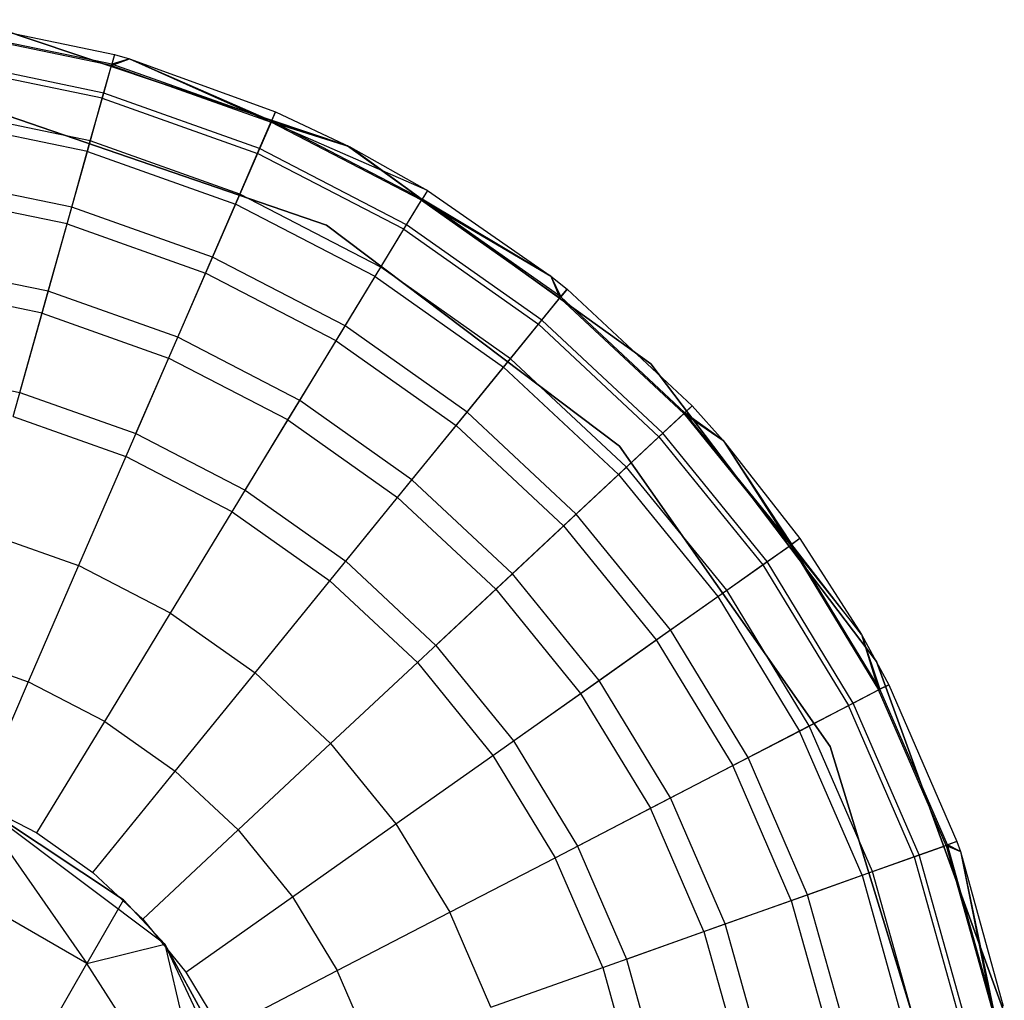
# Model space of a CAD drawing. Extents: x 0.4 to 40.3, y 0.4 to 40.3.
# Tile 243 of 243: x 30.202 to 30.588, y 37.342 to 37.727. Entities that reach past the tile are written whole.
import ezdxf

# ---------------------------------------------------------------- set-up
doc = ezdxf.new("R2010")
doc.units = 0
doc.header["$MEASUREMENT"] = 0
doc.layers.get('0').update_dxf_attribs({"color": 13, "linetype": 'CONTINUOUS'})

# ---------------------------------------------------------------- blocks, each defined once
blk = doc.blocks.new('ORTO-XII-B-11464-11465_ST0')
at = {"color": 0}
for p, q in [((30.17315, 37.72686, 10.31787), (30.23892, 37.71319, 10.31787)), ((30.17315, 37.72686, 11.89679), (30.23892, 37.71319, 11.89679)), ((30.17315, 37.72686, 10.31787), (30.23892, 37.71319, 10.31787)), ((30.17315, 37.72686, 11.89679), (30.23892, 37.71319, 11.89679)), ((30.23771, 37.70887, 11.94807), (30.17254, 37.72242, 11.94807)), ((30.23771, 37.70887, 11.94807), (30.17254, 37.72242, 11.94807)), ((30.23785, 37.7094, 10.23861), (30.17262, 37.72296, 10.23861)), ((30.23785, 37.7094, 10.23861), (30.17262, 37.72296, 10.23861)), ((30.33048, 37.67734, 10.00295), (30.19141, 37.724, 10.00295)), ((30.19141, 37.724, 3.31004), (30.33048, 37.67734, 3.31004)), ((30.33048, 37.67734, 10.00295), (30.19141, 37.724, 10.00295)), ((30.19141, 37.724, 3.31004), (30.33048, 37.67734, 3.31004)), ((30.23468, 37.69806, 10.16013), (30.17101, 37.71128, 10.16013)), ((30.23468, 37.69806, 10.16013), (30.17101, 37.71128, 10.16013)), ((30.23892, 37.71319, 11.89679), (30.23771, 37.70887, 11.94807)), ((30.23892, 37.71319, 11.89679), (30.23771, 37.70887, 11.94807)), ((30.23771, 37.70887, 11.94807), (30.24479, 37.71151, 11.89679)), ((30.23771, 37.70887, 11.94807), (30.24479, 37.71151, 11.89679)), ((30.23892, 37.71319, 10.31787), (30.23785, 37.7094, 10.23861)), ((30.23892, 37.71319, 10.31787), (30.23785, 37.7094, 10.23861)), ((30.24479, 37.71151, 10.31787), (30.23785, 37.7094, 10.23861)), ((30.24479, 37.71151, 10.31787), (30.23785, 37.7094, 10.23861)), ((30.23892, 37.71319, 10.31787), (30.24479, 37.71151, 10.31787)), ((30.23892, 37.71319, 11.89679), (30.23892, 37.71319, 10.31787)), ((30.23892, 37.71319, 11.89679), (30.23892, 37.71319, 10.31787)), ((30.23892, 37.71319, 11.89679), (30.24479, 37.71151, 11.89679)), ((30.23892, 37.71319, 10.31787), (30.24479, 37.71151, 10.31787)), ((30.23892, 37.71319, 11.89679), (30.24479, 37.71151, 11.89679)), ((30.24479, 37.71151, 10.31787), (30.30064, 37.68709, 10.23861)), ((30.24479, 37.71151, 10.31787), (30.30221, 37.6907, 10.31787)), ((30.24479, 37.71151, 10.31787), (30.30064, 37.68709, 10.23861)), ((30.24479, 37.71151, 11.89679), (30.24479, 37.71151, 10.31787)), ((30.24479, 37.71151, 11.89679), (30.24479, 37.71151, 10.31787)), ((30.24479, 37.71151, 11.89679), (30.30221, 37.6907, 11.89679)), ((30.24479, 37.71151, 10.31787), (30.30221, 37.6907, 10.31787)), ((30.24479, 37.71151, 11.89679), (30.30221, 37.6907, 11.89679)), ((30.24479, 37.71151, 11.89679), (30.30042, 37.68658, 11.94807)), ((30.24479, 37.71151, 11.89679), (30.30042, 37.68658, 11.94807)), ((30.23411, 37.69605, 11.99778), (30.17073, 37.70922, 11.99778)), ((30.23411, 37.69605, 11.99778), (30.17073, 37.70922, 11.99778)), ((30.23411, 37.69605, 11.99778), (30.23771, 37.70887, 11.94807)), ((30.23411, 37.69605, 11.99778), (30.23771, 37.70887, 11.94807)), ((30.23468, 37.69806, 10.16013), (30.23785, 37.7094, 10.23861)), ((30.23468, 37.69806, 10.16013), (30.23785, 37.7094, 10.23861)), ((30.23771, 37.70887, 11.94807), (30.30042, 37.68658, 11.94807)), ((30.23771, 37.70887, 11.94807), (30.30042, 37.68658, 11.94807)), ((30.30064, 37.68709, 10.23861), (30.23785, 37.7094, 10.23861)), ((30.30064, 37.68709, 10.23861), (30.23785, 37.7094, 10.23861)), ((30.22942, 37.67928, 10.08321), (30.23468, 37.69806, 10.16013)), ((30.22942, 37.67928, 10.08321), (30.23468, 37.69806, 10.16013)), ((30.29594, 37.67628, 10.16013), (30.23468, 37.69806, 10.16013)), ((30.29594, 37.67628, 10.16013), (30.23468, 37.69806, 10.16013)), ((30.22825, 37.6751, 12.04443), (30.23411, 37.69605, 11.99778)), ((30.22825, 37.6751, 12.04443), (30.23411, 37.69605, 11.99778)), ((30.23411, 37.69605, 11.99778), (30.29511, 37.67437, 11.99778)), ((30.23411, 37.69605, 11.99778), (30.29511, 37.67437, 11.99778)), ((30.22942, 37.67928, 10.08321), (30.16836, 37.69196, 10.08321)), ((30.22942, 37.67928, 10.08321), (30.16836, 37.69196, 10.08321)), ((30.18595, 37.69298, 10.00295), (30.32223, 37.64611, 10.00295)), ((30.32223, 37.64611, 3.31004), (30.18595, 37.69298, 3.31004)), ((30.32223, 37.64611, 3.31004), (30.18595, 37.69298, 3.31004)), ((30.18595, 37.69298, 10.00295), (30.32223, 37.64611, 10.00295)), ((30.30042, 37.68658, 11.94807), (30.30221, 37.6907, 11.89679)), ((30.30042, 37.68658, 11.94807), (30.30221, 37.6907, 11.89679)), ((30.30221, 37.6907, 10.31787), (30.30064, 37.68709, 10.23861)), ((30.30221, 37.6907, 10.31787), (30.30064, 37.68709, 10.23861)), ((30.30221, 37.6907, 10.31787), (30.33165, 37.67674, 10.31787)), ((30.30221, 37.6907, 11.89679), (30.30221, 37.6907, 10.31787)), ((30.30221, 37.6907, 11.89679), (30.30221, 37.6907, 10.31787)), ((30.30221, 37.6907, 11.89679), (30.33165, 37.67674, 11.89679)), ((30.30221, 37.6907, 10.31787), (30.33165, 37.67674, 10.31787)), ((30.30221, 37.6907, 11.89679), (30.33165, 37.67674, 11.89679)), ((30.22825, 37.6751, 12.04443), (30.16777, 37.68767, 12.04443)), ((30.22825, 37.6751, 12.04443), (30.16777, 37.68767, 12.04443)), ((30.30042, 37.68658, 11.94807), (30.29511, 37.67437, 11.99778)), ((30.30042, 37.68658, 11.94807), (30.29511, 37.67437, 11.99778)), ((30.29594, 37.67628, 10.16013), (30.30064, 37.68709, 10.23861)), ((30.29594, 37.67628, 10.16013), (30.30064, 37.68709, 10.23861)), ((30.35951, 37.65597, 11.94807), (30.30042, 37.68658, 11.94807)), ((30.36184, 37.6598, 11.89679), (30.30042, 37.68658, 11.94807)), ((30.35951, 37.65597, 11.94807), (30.30042, 37.68658, 11.94807)), ((30.36184, 37.6598, 11.89679), (30.30042, 37.68658, 11.94807)), ((30.33165, 37.67674, 11.89679), (30.30042, 37.68658, 11.94807)), ((30.33165, 37.67674, 11.89679), (30.30042, 37.68658, 11.94807)), ((30.33165, 37.67674, 10.31787), (30.30064, 37.68709, 10.23861)), ((30.33165, 37.67674, 10.31787), (30.30064, 37.68709, 10.23861)), ((30.3598, 37.65643, 10.23861), (30.30064, 37.68709, 10.23861)), ((30.3598, 37.65643, 10.23861), (30.30064, 37.68709, 10.23861)), ((30.22212, 37.65324, 10.0086), (30.22942, 37.67928, 10.08321)), ((30.22212, 37.65324, 10.0086), (30.22942, 37.67928, 10.08321)), ((30.28817, 37.65839, 10.08321), (30.22942, 37.67928, 10.08321)), ((30.28817, 37.65839, 10.08321), (30.22942, 37.67928, 10.08321)), ((30.22028, 37.64667, 12.08659), (30.22825, 37.6751, 12.04443)), ((30.22028, 37.64667, 12.08659), (30.22825, 37.6751, 12.04443)), ((30.22825, 37.6751, 12.04443), (30.28645, 37.65442, 12.04443)), ((30.22825, 37.6751, 12.04443), (30.28645, 37.65442, 12.04443)), ((30.28817, 37.65839, 10.08321), (30.29594, 37.67628, 10.16013)), ((30.28817, 37.65839, 10.08321), (30.29594, 37.67628, 10.16013)), ((30.35368, 37.64637, 10.16013), (30.29594, 37.67628, 10.16013)), ((30.35368, 37.64637, 10.16013), (30.29594, 37.67628, 10.16013)), ((30.44962, 37.59175, 10.00295), (30.33048, 37.67734, 10.00295)), ((30.33048, 37.67734, 3.31004), (30.44962, 37.59175, 3.31004)), ((30.33048, 37.67734, 10.00295), (30.33048, 37.67734, 3.31004)), ((30.44962, 37.59175, 10.00295), (30.33048, 37.67734, 10.00295)), ((30.33048, 37.67734, 3.31004), (30.44962, 37.59175, 3.31004)), ((30.33048, 37.67734, 10.00295), (30.33048, 37.67734, 3.31004)), ((30.33165, 37.67674, 10.31787), (30.3598, 37.65643, 10.23861)), ((30.33165, 37.67674, 10.31787), (30.36184, 37.6598, 10.31787)), ((30.33165, 37.67674, 10.31787), (30.3598, 37.65643, 10.23861)), ((30.33165, 37.67674, 11.89679), (30.33165, 37.67674, 10.31787)), ((30.33165, 37.67674, 11.89679), (30.33165, 37.67674, 10.31787)), ((30.33165, 37.67674, 11.89679), (30.36184, 37.6598, 11.89679)), ((30.33165, 37.67674, 10.31787), (30.36184, 37.6598, 10.31787)), ((30.33165, 37.67674, 11.89679), (30.36184, 37.6598, 11.89679)), ((30.29511, 37.67437, 11.99778), (30.28645, 37.65442, 12.04443)), ((30.29511, 37.67437, 11.99778), (30.28645, 37.65442, 12.04443)), ((30.35259, 37.64458, 11.99778), (30.29511, 37.67437, 11.99778)), ((30.35259, 37.64458, 11.99778), (30.29511, 37.67437, 11.99778)), ((30.22212, 37.65324, 10.0086), (30.16468, 37.66518, 10.0086)), ((30.22212, 37.65324, 10.0086), (30.16468, 37.66518, 10.0086)), ((30.36184, 37.6598, 11.89679), (30.35951, 37.65597, 11.94807)), ((30.36184, 37.6598, 11.89679), (30.35951, 37.65597, 11.94807)), ((30.36184, 37.6598, 10.31787), (30.3598, 37.65643, 10.23861)), ((30.36184, 37.6598, 10.31787), (30.3598, 37.65643, 10.23861)), ((30.36184, 37.6598, 10.31787), (30.41036, 37.62615, 10.31787)), ((30.36184, 37.6598, 11.89679), (30.36184, 37.6598, 10.31787)), ((30.36184, 37.6598, 11.89679), (30.36184, 37.6598, 10.31787)), ((30.36184, 37.6598, 11.89679), (30.41036, 37.62615, 11.89679)), ((30.36184, 37.6598, 10.31787), (30.41036, 37.62615, 10.31787)), ((30.36184, 37.6598, 11.89679), (30.41036, 37.62615, 11.89679)), ((30.22028, 37.64667, 12.08659), (30.16375, 37.65842, 12.08659)), ((30.22028, 37.64667, 12.08659), (30.16375, 37.65842, 12.08659)), ((30.2774, 37.63359, 10.0086), (30.28817, 37.65839, 10.08321)), ((30.2774, 37.63359, 10.0086), (30.28817, 37.65839, 10.08321)), ((30.34354, 37.6297, 10.08321), (30.28817, 37.65839, 10.08321)), ((30.34354, 37.6297, 10.08321), (30.28817, 37.65839, 10.08321)), ((30.35259, 37.64458, 11.99778), (30.35951, 37.65597, 11.94807)), ((30.35259, 37.64458, 11.99778), (30.35951, 37.65597, 11.94807)), ((30.35368, 37.64637, 10.16013), (30.3598, 37.65643, 10.23861)), ((30.35368, 37.64637, 10.16013), (30.3598, 37.65643, 10.23861)), ((30.35951, 37.65597, 11.94807), (30.41036, 37.62615, 11.89679)), ((30.35951, 37.65597, 11.94807), (30.41036, 37.62615, 11.89679)), ((30.35951, 37.65597, 11.94807), (30.41389, 37.61758, 11.94807)), ((30.35951, 37.65597, 11.94807), (30.41389, 37.61758, 11.94807)), ((30.41036, 37.62615, 10.31787), (30.3598, 37.65643, 10.23861)), ((30.41036, 37.62615, 10.31787), (30.3598, 37.65643, 10.23861)), ((30.41423, 37.61801, 10.23861), (30.3598, 37.65643, 10.23861)), ((30.41423, 37.61801, 10.23861), (30.3598, 37.65643, 10.23861)), ((30.21287, 37.62021, 9.93704), (30.22212, 37.65324, 10.0086)), ((30.21287, 37.62021, 9.93704), (30.22212, 37.65324, 10.0086)), ((30.2774, 37.63359, 10.0086), (30.22212, 37.65324, 10.0086)), ((30.2774, 37.63359, 10.0086), (30.22212, 37.65324, 10.0086)), ((30.28645, 37.65442, 12.04443), (30.27468, 37.62734, 12.08659)), ((30.28645, 37.65442, 12.04443), (30.27468, 37.62734, 12.08659)), ((30.34129, 37.626, 12.04443), (30.28645, 37.65442, 12.04443)), ((30.34129, 37.626, 12.04443), (30.28645, 37.65442, 12.04443)), ((30.21046, 37.61163, 12.12299), (30.22028, 37.64667, 12.08659)), ((30.21046, 37.61163, 12.12299), (30.22028, 37.64667, 12.08659)), ((30.22028, 37.64667, 12.08659), (30.27468, 37.62734, 12.08659)), ((30.22028, 37.64667, 12.08659), (30.27468, 37.62734, 12.08659)), ((30.32223, 37.64611, 10.00295), (30.43736, 37.55943, 10.00295)), ((30.43736, 37.55943, 3.31004), (30.32223, 37.64611, 3.31004)), ((30.32223, 37.64611, 3.31004), (30.32223, 37.64611, 10.00295)), ((30.32223, 37.64611, 3.31004), (30.32223, 37.64611, 10.00295)), ((30.43736, 37.55943, 3.31004), (30.32223, 37.64611, 3.31004)), ((30.32223, 37.64611, 10.00295), (30.43736, 37.55943, 10.00295)), ((30.34129, 37.626, 12.04443), (30.35259, 37.64458, 11.99778)), ((30.34129, 37.626, 12.04443), (30.35259, 37.64458, 11.99778)), ((30.34354, 37.6297, 10.08321), (30.35368, 37.64637, 10.16013)), ((30.34354, 37.6297, 10.08321), (30.35368, 37.64637, 10.16013)), ((30.35259, 37.64458, 11.99778), (30.40548, 37.60725, 11.99778)), ((30.35259, 37.64458, 11.99778), (30.40548, 37.60725, 11.99778)), ((30.4068, 37.60887, 10.16013), (30.35368, 37.64637, 10.16013)), ((30.4068, 37.60887, 10.16013), (30.35368, 37.64637, 10.16013)), ((30.26374, 37.60213, 9.93704), (30.2774, 37.63359, 10.0086)), ((30.26374, 37.60213, 9.93704), (30.2774, 37.63359, 10.0086)), ((30.32949, 37.6066, 10.0086), (30.2774, 37.63359, 10.0086)), ((30.32949, 37.6066, 10.0086), (30.2774, 37.63359, 10.0086)), ((30.21287, 37.62021, 9.93704), (30.16001, 37.63119, 9.93704)), ((30.21287, 37.62021, 9.93704), (30.16001, 37.63119, 9.93704)), ((30.32949, 37.6066, 10.0086), (30.34354, 37.6297, 10.08321)), ((30.32949, 37.6066, 10.0086), (30.34354, 37.6297, 10.08321)), ((30.39449, 37.59374, 10.08321), (30.34354, 37.6297, 10.08321)), ((30.39449, 37.59374, 10.08321), (30.34354, 37.6297, 10.08321)), ((30.27468, 37.62734, 12.08659), (30.26019, 37.59396, 12.12299)), ((30.27468, 37.62734, 12.08659), (30.26019, 37.59396, 12.12299)), ((30.32595, 37.60077, 12.08659), (30.27468, 37.62734, 12.08659)), ((30.32595, 37.60077, 12.08659), (30.27468, 37.62734, 12.08659)), ((30.32595, 37.60077, 12.08659), (30.34129, 37.626, 12.04443)), ((30.32595, 37.60077, 12.08659), (30.34129, 37.626, 12.04443)), ((30.34129, 37.626, 12.04443), (30.39175, 37.59038, 12.04443)), ((30.34129, 37.626, 12.04443), (30.39175, 37.59038, 12.04443)), ((30.41036, 37.62615, 10.31787), (30.41423, 37.61801, 10.23861)), ((30.41036, 37.62615, 10.31787), (30.41672, 37.62106, 10.31787)), ((30.41036, 37.62615, 10.31787), (30.41423, 37.61801, 10.23861)), ((30.41036, 37.62615, 11.89679), (30.41036, 37.62615, 10.31787)), ((30.41036, 37.62615, 11.89679), (30.41036, 37.62615, 10.31787)), ((30.41036, 37.62615, 11.89679), (30.41672, 37.62106, 11.89679)), ((30.41036, 37.62615, 10.31787), (30.41672, 37.62106, 10.31787)), ((30.41036, 37.62615, 11.89679), (30.41672, 37.62106, 11.89679)), ((30.41036, 37.62615, 11.89679), (30.41389, 37.61758, 11.94807)), ((30.41036, 37.62615, 11.89679), (30.41389, 37.61758, 11.94807)), ((30.21046, 37.61163, 12.12299), (30.15879, 37.62237, 12.12299)), ((30.21046, 37.61163, 12.12299), (30.15879, 37.62237, 12.12299)), ((30.41389, 37.61758, 11.94807), (30.41672, 37.62106, 11.89679)), ((30.41389, 37.61758, 11.94807), (30.41672, 37.62106, 11.89679)), ((30.41672, 37.62106, 10.31787), (30.41423, 37.61801, 10.23861)), ((30.41672, 37.62106, 10.31787), (30.41423, 37.61801, 10.23861)), ((30.41672, 37.62106, 10.31787), (30.46581, 37.57522, 10.31787)), ((30.41672, 37.62106, 11.89679), (30.41672, 37.62106, 10.31787)), ((30.41672, 37.62106, 11.89679), (30.41672, 37.62106, 10.31787)), ((30.41672, 37.62106, 11.89679), (30.46581, 37.57522, 11.89679)), ((30.41672, 37.62106, 10.31787), (30.46581, 37.57522, 10.31787)), ((30.41672, 37.62106, 11.89679), (30.46581, 37.57522, 11.89679)), ((30.20174, 37.58051, 9.86923), (30.21287, 37.62021, 9.93704)), ((30.20174, 37.58051, 9.86923), (30.21287, 37.62021, 9.93704)), ((30.26374, 37.60213, 9.93704), (30.21287, 37.62021, 9.93704)), ((30.26374, 37.60213, 9.93704), (30.21287, 37.62021, 9.93704)), ((30.40548, 37.60725, 11.99778), (30.41389, 37.61758, 11.94807)), ((30.40548, 37.60725, 11.99778), (30.41389, 37.61758, 11.94807)), ((30.4068, 37.60887, 10.16013), (30.41423, 37.61801, 10.23861)), ((30.4068, 37.60887, 10.16013), (30.41423, 37.61801, 10.23861)), ((30.46253, 37.57216, 11.94807), (30.41389, 37.61758, 11.94807)), ((30.46253, 37.57216, 11.94807), (30.41389, 37.61758, 11.94807)), ((30.46293, 37.57253, 10.23861), (30.41423, 37.61801, 10.23861)), ((30.46293, 37.57253, 10.23861), (30.41423, 37.61801, 10.23861)), ((30.19909, 37.57103, 12.15251), (30.21046, 37.61163, 12.12299)), ((30.19909, 37.57103, 12.15251), (30.21046, 37.61163, 12.12299)), ((30.21046, 37.61163, 12.12299), (30.26019, 37.59396, 12.12299)), ((30.21046, 37.61163, 12.12299), (30.26019, 37.59396, 12.12299)), ((30.39449, 37.59374, 10.08321), (30.4068, 37.60887, 10.16013)), ((30.39449, 37.59374, 10.08321), (30.4068, 37.60887, 10.16013)), ((30.45432, 37.56449, 10.16013), (30.4068, 37.60887, 10.16013)), ((30.45432, 37.56449, 10.16013), (30.4068, 37.60887, 10.16013)), ((30.31167, 37.57729, 9.93704), (30.32949, 37.6066, 10.0086)), ((30.31167, 37.57729, 9.93704), (30.32949, 37.6066, 10.0086)), ((30.37743, 37.57277, 10.0086), (30.32949, 37.6066, 10.0086)), ((30.37743, 37.57277, 10.0086), (30.32949, 37.6066, 10.0086)), ((30.39175, 37.59038, 12.04443), (30.40548, 37.60725, 11.99778)), ((30.39175, 37.59038, 12.04443), (30.40548, 37.60725, 11.99778)), ((30.45279, 37.56306, 11.99778), (30.40548, 37.60725, 11.99778)), ((30.45279, 37.56306, 11.99778), (30.40548, 37.60725, 11.99778)), ((30.24731, 37.56431, 9.86923), (30.26374, 37.60213, 9.93704)), ((30.24731, 37.56431, 9.86923), (30.26374, 37.60213, 9.93704)), ((30.31167, 37.57729, 9.93704), (30.26374, 37.60213, 9.93704)), ((30.31167, 37.57729, 9.93704), (30.26374, 37.60213, 9.93704)), ((30.30704, 37.56968, 12.12299), (30.32595, 37.60077, 12.08659)), ((30.30704, 37.56968, 12.12299), (30.32595, 37.60077, 12.08659)), ((30.32595, 37.60077, 12.08659), (30.37312, 37.56748, 12.08659)), ((30.32595, 37.60077, 12.08659), (30.37312, 37.56748, 12.08659)), ((30.26019, 37.59396, 12.12299), (30.24339, 37.55528, 12.15251)), ((30.26019, 37.59396, 12.12299), (30.24339, 37.55528, 12.15251)), ((30.30704, 37.56968, 12.12299), (30.26019, 37.59396, 12.12299)), ((30.30704, 37.56968, 12.12299), (30.26019, 37.59396, 12.12299)), ((30.37743, 37.57277, 10.0086), (30.39449, 37.59374, 10.08321)), ((30.37743, 37.57277, 10.0086), (30.39449, 37.59374, 10.08321)), ((30.44006, 37.55118, 10.08321), (30.39449, 37.59374, 10.08321)), ((30.44006, 37.55118, 10.08321), (30.39449, 37.59374, 10.08321)), ((30.15439, 37.59035, 9.86923), (30.20174, 37.58051, 9.86923)), ((30.15439, 37.59035, 9.86923), (30.20174, 37.58051, 9.86923)), ((30.37312, 37.56748, 12.08659), (30.39175, 37.59038, 12.04443)), ((30.37312, 37.56748, 12.08659), (30.39175, 37.59038, 12.04443)), ((30.4369, 37.54822, 12.04443), (30.39175, 37.59038, 12.04443)), ((30.4369, 37.54822, 12.04443), (30.39175, 37.59038, 12.04443)), ((30.53825, 37.47485, 10.00295), (30.44962, 37.59175, 10.00295)), ((30.44962, 37.59175, 3.31004), (30.53825, 37.47485, 3.31004)), ((30.44962, 37.59175, 10.00295), (30.44962, 37.59175, 3.31004)), ((30.53825, 37.47485, 10.00295), (30.44962, 37.59175, 10.00295)), ((30.44962, 37.59175, 3.31004), (30.53825, 37.47485, 3.31004)), ((30.44962, 37.59175, 10.00295), (30.44962, 37.59175, 3.31004)), ((30.20174, 37.58051, 9.86923), (30.24731, 37.56431, 9.86923)), ((30.20174, 37.58051, 9.86923), (30.24731, 37.56431, 9.86923)), ((30.29025, 37.54206, 9.86923), (30.31167, 37.57729, 9.93704)), ((30.29025, 37.54206, 9.86923), (30.31167, 37.57729, 9.93704)), ((30.35578, 37.54616, 9.93704), (30.31167, 37.57729, 9.93704)), ((30.35578, 37.54616, 9.93704), (30.31167, 37.57729, 9.93704)), ((30.46581, 37.57522, 11.89679), (30.46253, 37.57216, 11.94807)), ((30.46581, 37.57522, 11.89679), (30.46253, 37.57216, 11.94807)), ((30.46581, 37.57522, 10.31787), (30.46293, 37.57253, 10.23861)), ((30.46581, 37.57522, 10.31787), (30.46293, 37.57253, 10.23861)), ((30.46581, 37.57522, 10.31787), (30.47807, 37.56159, 10.31787)), ((30.46581, 37.57522, 11.89679), (30.46581, 37.57522, 10.31787)), ((30.46581, 37.57522, 11.89679), (30.46581, 37.57522, 10.31787)), ((30.46581, 37.57522, 11.89679), (30.47807, 37.56159, 11.89679)), ((30.46581, 37.57522, 10.31787), (30.47807, 37.56159, 10.31787)), ((30.46581, 37.57522, 11.89679), (30.47807, 37.56159, 11.89679)), ((30.19909, 37.57103, 12.15251), (30.24339, 37.55528, 12.15251)), ((30.19909, 37.57103, 12.15251), (30.24339, 37.55528, 12.15251)), ((30.35578, 37.54616, 9.93704), (30.37743, 37.57277, 10.0086)), ((30.35578, 37.54616, 9.93704), (30.37743, 37.57277, 10.0086)), ((30.4203, 37.53272, 10.0086), (30.37743, 37.57277, 10.0086)), ((30.4203, 37.53272, 10.0086), (30.37743, 37.57277, 10.0086)), ((30.45279, 37.56306, 11.99778), (30.46253, 37.57216, 11.94807)), ((30.45279, 37.56306, 11.99778), (30.46253, 37.57216, 11.94807)), ((30.45432, 37.56449, 10.16013), (30.46293, 37.57253, 10.23861)), ((30.45432, 37.56449, 10.16013), (30.46293, 37.57253, 10.23861)), ((30.46253, 37.57216, 11.94807), (30.47807, 37.56159, 11.89679)), ((30.46253, 37.57216, 11.94807), (30.47807, 37.56159, 11.89679)), ((30.46253, 37.57216, 11.94807), (30.50453, 37.52053, 11.94807)), ((30.46253, 37.57216, 11.94807), (30.50453, 37.52053, 11.94807)), ((30.47807, 37.56159, 10.31787), (30.46293, 37.57253, 10.23861)), ((30.47807, 37.56159, 10.31787), (30.46293, 37.57253, 10.23861)), ((30.50498, 37.52084, 10.23861), (30.46293, 37.57253, 10.23861)), ((30.50498, 37.52084, 10.23861), (30.46293, 37.57253, 10.23861)), ((30.28514, 37.53365, 12.15251), (30.30704, 37.56968, 12.12299)), ((30.28514, 37.53365, 12.15251), (30.30704, 37.56968, 12.12299)), ((30.30704, 37.56968, 12.12299), (30.35015, 37.53925, 12.12299)), ((30.30704, 37.56968, 12.12299), (30.35015, 37.53925, 12.12299)), ((30.35015, 37.53925, 12.12299), (30.37312, 37.56748, 12.08659)), ((30.35015, 37.53925, 12.12299), (30.37312, 37.56748, 12.08659)), ((30.41532, 37.52807, 12.08659), (30.37312, 37.56748, 12.08659)), ((30.41532, 37.52807, 12.08659), (30.37312, 37.56748, 12.08659)), ((30.24731, 37.56431, 9.86923), (30.29025, 37.54206, 9.86923)), ((30.24731, 37.56431, 9.86923), (30.29025, 37.54206, 9.86923)), ((30.4369, 37.54822, 12.04443), (30.45279, 37.56306, 11.99778)), ((30.4369, 37.54822, 12.04443), (30.45279, 37.56306, 11.99778)), ((30.44006, 37.55118, 10.08321), (30.45432, 37.56449, 10.16013)), ((30.44006, 37.55118, 10.08321), (30.45432, 37.56449, 10.16013)), ((30.45279, 37.56306, 11.99778), (30.49365, 37.51285, 11.99778)), ((30.45279, 37.56306, 11.99778), (30.49365, 37.51285, 11.99778)), ((30.49535, 37.51405, 10.16013), (30.45432, 37.56449, 10.16013)), ((30.49535, 37.51405, 10.16013), (30.45432, 37.56449, 10.16013)), ((30.43736, 37.55943, 10.00295), (30.52007, 37.44141, 10.00295)), ((30.52007, 37.44141, 3.31004), (30.43736, 37.55943, 3.31004)), ((30.43736, 37.55943, 3.31004), (30.43736, 37.55943, 10.00295)), ((30.43736, 37.55943, 3.31004), (30.43736, 37.55943, 10.00295)), ((30.52007, 37.44141, 3.31004), (30.43736, 37.55943, 3.31004)), ((30.43736, 37.55943, 10.00295), (30.52007, 37.44141, 10.00295)), ((30.47807, 37.56159, 10.31787), (30.50498, 37.52084, 10.23861)), ((30.47807, 37.56159, 10.31787), (30.5082, 37.52312, 10.31787)), ((30.47807, 37.56159, 10.31787), (30.50498, 37.52084, 10.23861)), ((30.47807, 37.56159, 11.89679), (30.47807, 37.56159, 10.31787)), ((30.47807, 37.56159, 11.89679), (30.47807, 37.56159, 10.31787)), ((30.47807, 37.56159, 11.89679), (30.5082, 37.52312, 11.89679)), ((30.47807, 37.56159, 10.31787), (30.5082, 37.52312, 10.31787)), ((30.47807, 37.56159, 11.89679), (30.5082, 37.52312, 11.89679)), ((30.47807, 37.56159, 11.89679), (30.50453, 37.52053, 11.94807)), ((30.47807, 37.56159, 11.89679), (30.50453, 37.52053, 11.94807)), ((30.24339, 37.55528, 12.15251), (30.2248, 37.5125, 12.17426)), ((30.24339, 37.55528, 12.15251), (30.2248, 37.5125, 12.17426)), ((30.28514, 37.53365, 12.15251), (30.24339, 37.55528, 12.15251)), ((30.28514, 37.53365, 12.15251), (30.24339, 37.55528, 12.15251)), ((30.4203, 37.53272, 10.0086), (30.44006, 37.55118, 10.08321)), ((30.4203, 37.53272, 10.0086), (30.44006, 37.55118, 10.08321)), ((30.47942, 37.5028, 10.08321), (30.44006, 37.55118, 10.08321)), ((30.47942, 37.5028, 10.08321), (30.44006, 37.55118, 10.08321)), ((30.41532, 37.52807, 12.08659), (30.4369, 37.54822, 12.04443)), ((30.41532, 37.52807, 12.08659), (30.4369, 37.54822, 12.04443)), ((30.4369, 37.54822, 12.04443), (30.47588, 37.5003, 12.04443)), ((30.4369, 37.54822, 12.04443), (30.47588, 37.5003, 12.04443)), ((30.32976, 37.51418, 9.86923), (30.35578, 37.54616, 9.93704)), ((30.32976, 37.51418, 9.86923), (30.35578, 37.54616, 9.93704)), ((30.39523, 37.50931, 9.93704), (30.35578, 37.54616, 9.93704)), ((30.39523, 37.50931, 9.93704), (30.35578, 37.54616, 9.93704)), ((30.29025, 37.54206, 9.86923), (30.32976, 37.51418, 9.86923)), ((30.29025, 37.54206, 9.86923), (30.32976, 37.51418, 9.86923)), ((30.32355, 37.50654, 12.15251), (30.35015, 37.53925, 12.12299)), ((30.32355, 37.50654, 12.15251), (30.35015, 37.53925, 12.12299)), ((30.38872, 37.50322, 12.12299), (30.35015, 37.53925, 12.12299)), ((30.38872, 37.50322, 12.12299), (30.35015, 37.53925, 12.12299)), ((30.2609, 37.4938, 12.17426), (30.28514, 37.53365, 12.15251)), ((30.2609, 37.4938, 12.17426), (30.28514, 37.53365, 12.15251)), ((30.28514, 37.53365, 12.15251), (30.32355, 37.50654, 12.15251)), ((30.28514, 37.53365, 12.15251), (30.32355, 37.50654, 12.15251)), ((30.39523, 37.50931, 9.93704), (30.4203, 37.53272, 10.0086)), ((30.39523, 37.50931, 9.93704), (30.4203, 37.53272, 10.0086)), ((30.45733, 37.48721, 10.0086), (30.4203, 37.53272, 10.0086)), ((30.45733, 37.48721, 10.0086), (30.4203, 37.53272, 10.0086)), ((30.38872, 37.50322, 12.12299), (30.41532, 37.52807, 12.08659)), ((30.38872, 37.50322, 12.12299), (30.41532, 37.52807, 12.08659)), ((30.41532, 37.52807, 12.08659), (30.45176, 37.48328, 12.08659)), ((30.41532, 37.52807, 12.08659), (30.45176, 37.48328, 12.08659)), ((30.1865, 37.52611, 12.17426), (30.2248, 37.5125, 12.17426)), ((30.1865, 37.52611, 12.17426), (30.2248, 37.5125, 12.17426)), ((30.49365, 37.51285, 11.99778), (30.50453, 37.52053, 11.94807)), ((30.49365, 37.51285, 11.99778), (30.50453, 37.52053, 11.94807)), ((30.49535, 37.51405, 10.16013), (30.50498, 37.52084, 10.23861)), ((30.49535, 37.51405, 10.16013), (30.50498, 37.52084, 10.23861)), ((30.5082, 37.52312, 11.89679), (30.50453, 37.52053, 11.94807)), ((30.5082, 37.52312, 11.89679), (30.50453, 37.52053, 11.94807)), ((30.50453, 37.52053, 11.94807), (30.53234, 37.48538, 11.89679)), ((30.50453, 37.52053, 11.94807), (30.53234, 37.48538, 11.89679)), ((30.50453, 37.52053, 11.94807), (30.53911, 37.46366, 11.94807)), ((30.50453, 37.52053, 11.94807), (30.53911, 37.46366, 11.94807)), ((30.5082, 37.52312, 10.31787), (30.50498, 37.52084, 10.23861)), ((30.5082, 37.52312, 10.31787), (30.50498, 37.52084, 10.23861)), ((30.53234, 37.48538, 10.31787), (30.50498, 37.52084, 10.23861)), ((30.53234, 37.48538, 10.31787), (30.50498, 37.52084, 10.23861)), ((30.5396, 37.46391, 10.23861), (30.50498, 37.52084, 10.23861)), ((30.5396, 37.46391, 10.23861), (30.50498, 37.52084, 10.23861)), ((30.5082, 37.52312, 10.31787), (30.53234, 37.48538, 10.31787)), ((30.5082, 37.52312, 11.89679), (30.5082, 37.52312, 10.31787)), ((30.5082, 37.52312, 11.89679), (30.5082, 37.52312, 10.31787)), ((30.5082, 37.52312, 11.89679), (30.53234, 37.48538, 11.89679)), ((30.5082, 37.52312, 10.31787), (30.53234, 37.48538, 10.31787)), ((30.5082, 37.52312, 11.89679), (30.53234, 37.48538, 11.89679)), ((30.2248, 37.5125, 12.17426), (30.205, 37.4669, 12.18758)), ((30.2248, 37.5125, 12.17426), (30.205, 37.4669, 12.18758)), ((30.2609, 37.4938, 12.17426), (30.2248, 37.5125, 12.17426)), ((30.2609, 37.4938, 12.17426), (30.2248, 37.5125, 12.17426)), ((30.32976, 37.51418, 9.86923), (30.3651, 37.48117, 9.86923)), ((30.32976, 37.51418, 9.86923), (30.3651, 37.48117, 9.86923)), ((30.47588, 37.5003, 12.04443), (30.49365, 37.51285, 11.99778)), ((30.47588, 37.5003, 12.04443), (30.49365, 37.51285, 11.99778)), ((30.47942, 37.5028, 10.08321), (30.49535, 37.51405, 10.16013)), ((30.47942, 37.5028, 10.08321), (30.49535, 37.51405, 10.16013)), ((30.49365, 37.51285, 11.99778), (30.52728, 37.45753, 11.99778)), ((30.49365, 37.51285, 11.99778), (30.52728, 37.45753, 11.99778)), ((30.52914, 37.45849, 10.16013), (30.49535, 37.51405, 10.16013)), ((30.52914, 37.45849, 10.16013), (30.49535, 37.51405, 10.16013)), ((30.3651, 37.48117, 9.86923), (30.39523, 37.50931, 9.93704)), ((30.3651, 37.48117, 9.86923), (30.39523, 37.50931, 9.93704)), ((30.42931, 37.46743, 9.93704), (30.39523, 37.50931, 9.93704)), ((30.42931, 37.46743, 9.93704), (30.39523, 37.50931, 9.93704)), ((30.29411, 37.47035, 12.17426), (30.32355, 37.50654, 12.15251)), ((30.29411, 37.47035, 12.17426), (30.32355, 37.50654, 12.15251)), ((30.35791, 37.47445, 12.15251), (30.32355, 37.50654, 12.15251)), ((30.35791, 37.47445, 12.15251), (30.32355, 37.50654, 12.15251)), ((30.35791, 37.47445, 12.15251), (30.38872, 37.50322, 12.12299)), ((30.35791, 37.47445, 12.15251), (30.38872, 37.50322, 12.12299)), ((30.38872, 37.50322, 12.12299), (30.42202, 37.46229, 12.12299)), ((30.38872, 37.50322, 12.12299), (30.42202, 37.46229, 12.12299)), ((30.45733, 37.48721, 10.0086), (30.47942, 37.5028, 10.08321)), ((30.45733, 37.48721, 10.0086), (30.47942, 37.5028, 10.08321)), ((30.51182, 37.44952, 10.08321), (30.47942, 37.5028, 10.08321)), ((30.51182, 37.44952, 10.08321), (30.47942, 37.5028, 10.08321)), ((30.45176, 37.48328, 12.08659), (30.47588, 37.5003, 12.04443)), ((30.45176, 37.48328, 12.08659), (30.47588, 37.5003, 12.04443)), ((30.47588, 37.5003, 12.04443), (30.50797, 37.44753, 12.04443)), ((30.47588, 37.5003, 12.04443), (30.50797, 37.44753, 12.04443)), ((30.23506, 37.45132, 12.18758), (30.2609, 37.4938, 12.17426)), ((30.23506, 37.45132, 12.18758), (30.2609, 37.4938, 12.17426)), ((30.2609, 37.4938, 12.17426), (30.29411, 37.47035, 12.17426)), ((30.2609, 37.4938, 12.17426), (30.29411, 37.47035, 12.17426)), ((30.42931, 37.46743, 9.93704), (30.45733, 37.48721, 10.0086)), ((30.42931, 37.46743, 9.93704), (30.45733, 37.48721, 10.0086)), ((30.48781, 37.43708, 10.0086), (30.45733, 37.48721, 10.0086)), ((30.48781, 37.43708, 10.0086), (30.45733, 37.48721, 10.0086)), ((30.53234, 37.48538, 10.31787), (30.5396, 37.46391, 10.23861)), ((30.53234, 37.48538, 10.31787), (30.5431, 37.46573, 10.31787)), ((30.53234, 37.48538, 10.31787), (30.5396, 37.46391, 10.23861)), ((30.53234, 37.48538, 11.89679), (30.53234, 37.48538, 10.31787)), ((30.53234, 37.48538, 11.89679), (30.53234, 37.48538, 10.31787)), ((30.53234, 37.48538, 11.89679), (30.5431, 37.46573, 11.89679)), ((30.53234, 37.48538, 10.31787), (30.5431, 37.46573, 10.31787)), ((30.53234, 37.48538, 11.89679), (30.5431, 37.46573, 11.89679)), ((30.53234, 37.48538, 11.89679), (30.53911, 37.46366, 11.94807)), ((30.53234, 37.48538, 11.89679), (30.53911, 37.46366, 11.94807)), ((30.42202, 37.46229, 12.12299), (30.45176, 37.48328, 12.08659)), ((30.42202, 37.46229, 12.12299), (30.45176, 37.48328, 12.08659)), ((30.45176, 37.48328, 12.08659), (30.48176, 37.43395, 12.08659)), ((30.45176, 37.48328, 12.08659), (30.48176, 37.43395, 12.08659)), ((30.17309, 37.47824, 12.18758), (30.205, 37.4669, 12.18758)), ((30.17309, 37.47824, 12.18758), (30.205, 37.4669, 12.18758)), ((30.3651, 37.48117, 9.86923), (30.39562, 37.44365, 9.86923)), ((30.3651, 37.48117, 9.86923), (30.39562, 37.44365, 9.86923)), ((30.32382, 37.44261, 12.17426), (30.35791, 37.47445, 12.15251)), ((30.32382, 37.44261, 12.17426), (30.35791, 37.47445, 12.15251)), ((30.35791, 37.47445, 12.15251), (30.38758, 37.43797, 12.15251)), ((30.35791, 37.47445, 12.15251), (30.38758, 37.43797, 12.15251)), ((30.58847, 37.33702, 10.00295), (30.53825, 37.47485, 10.00295)), ((30.53825, 37.47485, 3.31004), (30.58847, 37.33702, 3.31004)), ((30.53825, 37.47485, 10.00295), (30.53825, 37.47485, 3.31004)), ((30.58847, 37.33702, 10.00295), (30.53825, 37.47485, 10.00295)), ((30.53825, 37.47485, 3.31004), (30.58847, 37.33702, 3.31004)), ((30.53825, 37.47485, 10.00295), (30.53825, 37.47485, 3.31004)), ((30.26273, 37.43179, 12.18758), (30.29411, 37.47035, 12.17426)), ((30.26273, 37.43179, 12.18758), (30.29411, 37.47035, 12.17426)), ((30.32382, 37.44261, 12.17426), (30.29411, 37.47035, 12.17426)), ((30.32382, 37.44261, 12.17426), (30.29411, 37.47035, 12.17426)), ((30.205, 37.4669, 12.18758), (30.18457, 37.41987, 12.19207)), ((30.205, 37.4669, 12.18758), (30.18457, 37.41987, 12.19207)), ((30.23506, 37.45132, 12.18758), (30.205, 37.4669, 12.18758)), ((30.23506, 37.45132, 12.18758), (30.205, 37.4669, 12.18758)), ((30.39562, 37.44365, 9.86923), (30.42931, 37.46743, 9.93704)), ((30.39562, 37.44365, 9.86923), (30.42931, 37.46743, 9.93704)), ((30.45736, 37.4213, 9.93704), (30.42931, 37.46743, 9.93704)), ((30.45736, 37.4213, 9.93704), (30.42931, 37.46743, 9.93704)), ((30.38758, 37.43797, 12.15251), (30.42202, 37.46229, 12.12299)), ((30.38758, 37.43797, 12.15251), (30.42202, 37.46229, 12.12299)), ((30.42202, 37.46229, 12.12299), (30.44944, 37.4172, 12.12299)), ((30.42202, 37.46229, 12.12299), (30.44944, 37.4172, 12.12299)), ((30.52728, 37.45753, 11.99778), (30.53911, 37.46366, 11.94807)), ((30.52728, 37.45753, 11.99778), (30.53911, 37.46366, 11.94807)), ((30.52914, 37.45849, 10.16013), (30.5396, 37.46391, 10.23861)), ((30.52914, 37.45849, 10.16013), (30.5396, 37.46391, 10.23861)), ((30.53911, 37.46366, 11.94807), (30.5431, 37.46573, 11.89679)), ((30.53911, 37.46366, 11.94807), (30.5431, 37.46573, 11.89679)), ((30.56563, 37.40262, 11.94807), (30.53911, 37.46366, 11.94807)), ((30.56563, 37.40262, 11.94807), (30.53911, 37.46366, 11.94807)), ((30.5431, 37.46573, 10.31787), (30.5396, 37.46391, 10.23861)), ((30.5431, 37.46573, 10.31787), (30.5396, 37.46391, 10.23861)), ((30.56614, 37.4028, 10.23861), (30.5396, 37.46391, 10.23861)), ((30.56614, 37.4028, 10.23861), (30.5396, 37.46391, 10.23861)), ((30.5431, 37.46573, 10.31787), (30.56985, 37.40412, 10.31787)), ((30.5431, 37.46573, 11.89679), (30.5431, 37.46573, 10.31787)), ((30.5431, 37.46573, 11.89679), (30.5431, 37.46573, 10.31787)), ((30.5431, 37.46573, 11.89679), (30.56985, 37.40412, 11.89679)), ((30.5431, 37.46573, 10.31787), (30.56985, 37.40412, 10.31787)), ((30.5431, 37.46573, 11.89679), (30.56985, 37.40412, 11.89679)), ((30.51182, 37.44952, 10.08321), (30.52914, 37.45849, 10.16013)), ((30.51182, 37.44952, 10.08321), (30.52914, 37.45849, 10.16013)), ((30.55504, 37.39885, 10.16013), (30.52914, 37.45849, 10.16013)), ((30.55504, 37.39885, 10.16013), (30.52914, 37.45849, 10.16013)), ((30.50797, 37.44753, 12.04443), (30.52728, 37.45753, 11.99778)), ((30.50797, 37.44753, 12.04443), (30.52728, 37.45753, 11.99778)), ((30.55308, 37.39816, 11.99778), (30.52728, 37.45753, 11.99778)), ((30.55308, 37.39816, 11.99778), (30.52728, 37.45753, 11.99778)), ((30.20843, 37.40751, 12.19207), (30.23506, 37.45132, 12.18758)), ((30.20843, 37.40751, 12.19207), (30.23506, 37.45132, 12.18758)), ((30.23506, 37.45132, 12.18758), (30.26273, 37.43179, 12.18758)), ((30.23506, 37.45132, 12.18758), (30.26273, 37.43179, 12.18758)), ((30.48176, 37.43395, 12.08659), (30.50797, 37.44753, 12.04443)), ((30.48176, 37.43395, 12.08659), (30.50797, 37.44753, 12.04443)), ((30.48781, 37.43708, 10.0086), (30.51182, 37.44952, 10.08321)), ((30.48781, 37.43708, 10.0086), (30.51182, 37.44952, 10.08321)), ((30.53258, 37.39087, 12.04443), (30.50797, 37.44753, 12.04443)), ((30.53258, 37.39087, 12.04443), (30.50797, 37.44753, 12.04443)), ((30.53666, 37.39232, 10.08321), (30.51182, 37.44952, 10.08321)), ((30.53666, 37.39232, 10.08321), (30.51182, 37.44952, 10.08321)), ((30.28748, 37.40868, 12.18758), (30.32382, 37.44261, 12.17426)), ((30.28748, 37.40868, 12.18758), (30.32382, 37.44261, 12.17426)), ((30.32382, 37.44261, 12.17426), (30.34947, 37.41108, 12.17426)), ((30.32382, 37.44261, 12.17426), (30.34947, 37.41108, 12.17426)), ((30.39562, 37.44365, 9.86923), (30.42075, 37.40233, 9.86923)), ((30.39562, 37.44365, 9.86923), (30.42075, 37.40233, 9.86923)), ((30.52007, 37.44141, 10.00295), (30.56227, 37.30361, 10.00295)), ((30.56227, 37.30361, 3.31004), (30.52007, 37.44141, 3.31004)), ((30.52007, 37.44141, 3.31004), (30.52007, 37.44141, 10.00295)), ((30.52007, 37.44141, 3.31004), (30.52007, 37.44141, 10.00295)), ((30.56227, 37.30361, 3.31004), (30.52007, 37.44141, 3.31004)), ((30.52007, 37.44141, 10.00295), (30.56227, 37.30361, 10.00295)), ((30.34947, 37.41108, 12.17426), (30.38758, 37.43797, 12.15251)), ((30.34947, 37.41108, 12.17426), (30.38758, 37.43797, 12.15251)), ((30.38758, 37.43797, 12.15251), (30.41201, 37.3978, 12.15251)), ((30.38758, 37.43797, 12.15251), (30.41201, 37.3978, 12.15251)), ((30.45736, 37.4213, 9.93704), (30.48781, 37.43708, 10.0086)), ((30.45736, 37.4213, 9.93704), (30.48781, 37.43708, 10.0086)), ((30.51119, 37.38327, 10.0086), (30.48781, 37.43708, 10.0086)), ((30.51119, 37.38327, 10.0086), (30.48781, 37.43708, 10.0086)), ((30.23037, 37.39202, 12.19207), (30.26273, 37.43179, 12.18758)), ((30.23037, 37.39202, 12.19207), (30.26273, 37.43179, 12.18758)), ((30.28748, 37.40868, 12.18758), (30.26273, 37.43179, 12.18758)), ((30.28748, 37.40868, 12.18758), (30.26273, 37.43179, 12.18758)), ((30.44944, 37.4172, 12.12299), (30.48176, 37.43395, 12.08659)), ((30.44944, 37.4172, 12.12299), (30.48176, 37.43395, 12.08659)), ((30.50476, 37.38099, 12.08659), (30.48176, 37.43395, 12.08659)), ((30.50476, 37.38099, 12.08659), (30.48176, 37.43395, 12.08659)), ((30.25863, 37.36381, 3.92355), (30.1833, 37.42041, 3.92355)), ((30.1833, 37.42041, 1.9124), (30.22802, 37.35619, 1.65523)), ((30.1833, 37.42041, 1.9124), (30.22802, 37.35619, 1.65523)), ((30.1833, 37.42041, 1.9124), (30.24251, 37.38128, 1.9124)), ((30.24251, 37.38128, 1.9124), (30.1833, 37.42041, 3.92355)), ((30.25863, 37.36381, 3.92355), (30.1833, 37.42041, 3.92355)), ((30.24251, 37.38128, 1.9124), (30.1833, 37.42041, 3.92355)), ((30.1833, 37.42041, 1.9124), (30.24251, 37.38128, 1.9124)), ((30.18457, 37.41987, 12.19207), (30.20843, 37.40751, 12.19207)), ((30.18457, 37.41987, 12.19207), (30.20843, 37.40751, 12.19207)), ((30.42075, 37.40233, 9.86923), (30.45736, 37.4213, 9.93704)), ((30.42075, 37.40233, 9.86923), (30.45736, 37.4213, 9.93704)), ((30.47887, 37.37178, 9.93704), (30.45736, 37.4213, 9.93704)), ((30.47887, 37.37178, 9.93704), (30.45736, 37.4213, 9.93704)), ((30.41201, 37.3978, 12.15251), (30.44944, 37.4172, 12.12299)), ((30.41201, 37.3978, 12.15251), (30.44944, 37.4172, 12.12299)), ((30.47047, 37.3688, 12.12299), (30.44944, 37.4172, 12.12299)), ((30.47047, 37.3688, 12.12299), (30.44944, 37.4172, 12.12299)), ((30.25001, 37.37368, 12.19207), (30.28748, 37.40868, 12.18758)), ((30.25001, 37.37368, 12.19207), (30.28748, 37.40868, 12.18758)), ((30.28748, 37.40868, 12.18758), (30.30885, 37.3824, 12.18758)), ((30.28748, 37.40868, 12.18758), (30.30885, 37.3824, 12.18758)), ((30.30885, 37.3824, 12.18758), (30.34947, 37.41108, 12.17426)), ((30.30885, 37.3824, 12.18758), (30.34947, 37.41108, 12.17426)), ((30.34947, 37.41108, 12.17426), (30.37059, 37.37634, 12.17426)), ((30.34947, 37.41108, 12.17426), (30.37059, 37.37634, 12.17426)), ((30.20843, 37.40751, 12.19207), (30.23037, 37.39202, 12.19207)), ((30.20843, 37.40751, 12.19207), (30.23037, 37.39202, 12.19207)), ((30.56985, 37.40412, 11.89679), (30.56563, 37.40262, 11.94807)), ((30.56985, 37.40412, 11.89679), (30.56563, 37.40262, 11.94807)), ((30.56985, 37.40412, 10.31787), (30.56614, 37.4028, 10.23861)), ((30.56985, 37.40412, 10.31787), (30.56614, 37.4028, 10.23861)), ((30.56985, 37.40412, 10.31787), (30.5712, 37.40027, 10.31787)), ((30.56985, 37.40412, 11.89679), (30.56985, 37.40412, 10.31787)), ((30.56985, 37.40412, 11.89679), (30.56985, 37.40412, 10.31787)), ((30.56985, 37.40412, 11.89679), (30.5712, 37.40027, 11.89679)), ((30.56985, 37.40412, 10.31787), (30.5712, 37.40027, 10.31787)), ((30.56985, 37.40412, 11.89679), (30.5712, 37.40027, 11.89679)), ((30.22802, 37.35619, 1.65523), (30.14642, 37.4033, 1.65523)), ((30.22802, 37.35619, 1.65523), (30.14642, 37.4033, 1.65523)), ((30.42075, 37.40233, 9.86923), (30.44002, 37.35798, 9.86923)), ((30.42075, 37.40233, 9.86923), (30.44002, 37.35798, 9.86923)), ((30.55308, 37.39816, 11.99778), (30.56563, 37.40262, 11.94807)), ((30.55308, 37.39816, 11.99778), (30.56563, 37.40262, 11.94807)), ((30.55504, 37.39885, 10.16013), (30.56614, 37.4028, 10.23861)), ((30.55504, 37.39885, 10.16013), (30.56614, 37.4028, 10.23861)), ((30.56563, 37.40262, 11.94807), (30.5712, 37.40027, 11.89679)), ((30.56563, 37.40262, 11.94807), (30.5712, 37.40027, 11.89679)), ((30.56563, 37.40262, 11.94807), (30.58359, 37.33853, 11.94807)), ((30.56563, 37.40262, 11.94807), (30.58359, 37.33853, 11.94807)), ((30.5712, 37.40027, 10.31787), (30.56614, 37.4028, 10.23861)), ((30.5712, 37.40027, 10.31787), (30.56614, 37.4028, 10.23861)), ((30.58412, 37.33864, 10.23861), (30.56614, 37.4028, 10.23861)), ((30.58412, 37.33864, 10.23861), (30.56614, 37.4028, 10.23861)), ((30.5712, 37.40027, 10.31787), (30.58412, 37.33864, 10.23861)), ((30.5712, 37.40027, 10.31787), (30.58798, 37.33944, 10.31787)), ((30.5712, 37.40027, 10.31787), (30.58412, 37.33864, 10.23861)), ((30.5712, 37.40027, 11.89679), (30.5712, 37.40027, 10.31787)), ((30.5712, 37.40027, 11.89679), (30.5712, 37.40027, 10.31787)), ((30.5712, 37.40027, 11.89679), (30.58798, 37.33944, 11.89679)), ((30.5712, 37.40027, 10.31787), (30.58798, 37.33944, 10.31787)), ((30.5712, 37.40027, 11.89679), (30.58798, 37.33944, 11.89679)), ((30.5712, 37.40027, 11.89679), (30.58359, 37.33853, 11.94807)), ((30.5712, 37.40027, 11.89679), (30.58359, 37.33853, 11.94807)), ((30.37059, 37.37634, 12.17426), (30.41201, 37.3978, 12.15251)), ((30.37059, 37.37634, 12.17426), (30.41201, 37.3978, 12.15251)), ((30.43074, 37.35468, 12.15251), (30.41201, 37.3978, 12.15251)), ((30.43074, 37.35468, 12.15251), (30.41201, 37.3978, 12.15251)), ((30.53258, 37.39087, 12.04443), (30.55308, 37.39816, 11.99778)), ((30.53258, 37.39087, 12.04443), (30.55308, 37.39816, 11.99778)), ((30.53666, 37.39232, 10.08321), (30.55504, 37.39885, 10.16013)), ((30.53666, 37.39232, 10.08321), (30.55504, 37.39885, 10.16013)), ((30.55308, 37.39816, 11.99778), (30.57054, 37.33582, 11.99778)), ((30.55308, 37.39816, 11.99778), (30.57054, 37.33582, 11.99778)), ((30.57258, 37.33624, 10.16013), (30.55504, 37.39885, 10.16013)), ((30.57258, 37.33624, 10.16013), (30.55504, 37.39885, 10.16013)), ((30.51119, 37.38327, 10.0086), (30.53666, 37.39232, 10.08321)), ((30.51119, 37.38327, 10.0086), (30.53666, 37.39232, 10.08321)), ((30.55349, 37.33228, 10.08321), (30.53666, 37.39232, 10.08321)), ((30.55349, 37.33228, 10.08321), (30.53666, 37.39232, 10.08321)), ((30.23037, 37.39202, 12.19207), (30.25001, 37.37368, 12.19207)), ((30.23037, 37.39202, 12.19207), (30.25001, 37.37368, 12.19207)), ((30.50476, 37.38099, 12.08659), (30.53258, 37.39087, 12.04443)), ((30.50476, 37.38099, 12.08659), (30.53258, 37.39087, 12.04443)), ((30.53258, 37.39087, 12.04443), (30.54924, 37.33139, 12.04443)), ((30.53258, 37.39087, 12.04443), (30.54924, 37.33139, 12.04443)), ((30.24251, 37.38128, 1.9124), (30.22802, 37.35619, 1.65523)), ((30.24251, 37.38128, 1.9124), (30.22802, 37.35619, 1.65523)), ((30.24251, 37.38128, 1.9124), (30.25863, 37.36381, 1.9124)), ((30.25863, 37.36381, 3.92355), (30.24251, 37.38128, 1.9124)), ((30.24251, 37.38128, 1.9124), (30.25863, 37.36381, 1.9124)), ((30.25863, 37.36381, 3.92355), (30.24251, 37.38128, 1.9124)), ((30.26696, 37.35284, 12.19207), (30.30885, 37.3824, 12.18758)), ((30.26696, 37.35284, 12.19207), (30.30885, 37.3824, 12.18758)), ((30.30885, 37.3824, 12.18758), (30.32645, 37.35347, 12.18758)), ((30.30885, 37.3824, 12.18758), (30.32645, 37.35347, 12.18758)), ((30.47047, 37.3688, 12.12299), (30.50476, 37.38099, 12.08659)), ((30.47047, 37.3688, 12.12299), (30.50476, 37.38099, 12.08659)), ((30.47887, 37.37178, 9.93704), (30.51119, 37.38327, 10.0086)), ((30.47887, 37.37178, 9.93704), (30.51119, 37.38327, 10.0086)), ((30.50476, 37.38099, 12.08659), (30.52034, 37.32539, 12.08659)), ((30.50476, 37.38099, 12.08659), (30.52034, 37.32539, 12.08659)), ((30.52702, 37.32678, 10.0086), (30.51119, 37.38327, 10.0086)), ((30.52702, 37.32678, 10.0086), (30.51119, 37.38327, 10.0086)), ((30.25001, 37.37368, 12.19207), (30.26696, 37.35284, 12.19207)), ((30.25001, 37.37368, 12.19207), (30.26696, 37.35284, 12.19207)), ((30.32645, 37.35347, 12.18758), (30.37059, 37.37634, 12.17426)), ((30.32645, 37.35347, 12.18758), (30.37059, 37.37634, 12.17426)), ((30.38679, 37.33906, 12.17426), (30.37059, 37.37634, 12.17426)), ((30.38679, 37.33906, 12.17426), (30.37059, 37.37634, 12.17426)), ((30.44002, 37.35798, 9.86923), (30.47887, 37.37178, 9.93704)), ((30.44002, 37.35798, 9.86923), (30.47887, 37.37178, 9.93704)), ((30.49343, 37.31979, 9.93704), (30.47887, 37.37178, 9.93704)), ((30.49343, 37.31979, 9.93704), (30.47887, 37.37178, 9.93704)), ((30.43074, 37.35468, 12.15251), (30.47047, 37.3688, 12.12299)), ((30.43074, 37.35468, 12.15251), (30.47047, 37.3688, 12.12299)), ((30.47047, 37.3688, 12.12299), (30.48471, 37.31798, 12.12299)), ((30.47047, 37.3688, 12.12299), (30.48471, 37.31798, 12.12299)), ((30.22802, 37.35619, 1.65523), (30.25863, 37.36381, 1.9124)), ((30.22802, 37.35619, 1.65523), (30.25863, 37.36381, 1.9124)), ((30.29902, 37.27869, 3.92355), (30.25863, 37.36381, 3.92355)), ((30.25863, 37.36381, 1.9124), (30.27893, 37.27751, 1.66498)), ((30.25863, 37.36381, 1.9124), (30.27893, 37.27751, 1.66498)), ((30.25863, 37.36381, 1.9124), (30.29286, 37.30165, 1.9124)), ((30.29286, 37.30165, 1.9124), (30.25863, 37.36381, 3.92355)), ((30.29902, 37.27869, 3.92355), (30.25863, 37.36381, 3.92355)), ((30.29286, 37.30165, 1.9124), (30.25863, 37.36381, 3.92355)), ((30.25863, 37.36381, 1.9124), (30.29286, 37.30165, 1.9124)), ((30.25863, 37.36381, 1.9124), (30.25863, 37.36381, 3.92355)), ((30.25863, 37.36381, 1.9124), (30.25863, 37.36381, 3.92355)), ((30.44002, 37.35798, 9.86923), (30.45306, 37.31141, 9.86923)), ((30.44002, 37.35798, 9.86923), (30.45306, 37.31141, 9.86923)), ((30.18528, 37.28217, 1.41096), (30.22802, 37.35619, 1.65523)), ((30.18528, 37.28217, 1.41096), (30.22802, 37.35619, 1.65523)), ((30.27893, 37.27751, 1.66498), (30.22802, 37.35619, 1.65523)), ((30.27893, 37.27751, 1.66498), (30.22802, 37.35619, 1.65523)), ((30.38679, 37.33906, 12.17426), (30.43074, 37.35468, 12.15251)), ((30.38679, 37.33906, 12.17426), (30.43074, 37.35468, 12.15251)), ((30.43074, 37.35468, 12.15251), (30.44343, 37.3094, 12.15251)), ((30.43074, 37.35468, 12.15251), (30.44343, 37.3094, 12.15251)), ((30.26696, 37.35284, 12.19207), (30.28093, 37.32988, 12.19207)), ((30.26696, 37.35284, 12.19207), (30.28093, 37.32988, 12.19207)), ((30.28093, 37.32988, 12.19207), (30.32645, 37.35347, 12.18758)), ((30.28093, 37.32988, 12.19207), (30.32645, 37.35347, 12.18758)), ((30.33994, 37.32241, 12.18758), (30.32645, 37.35347, 12.18758)), ((30.33994, 37.32241, 12.18758), (30.32645, 37.35347, 12.18758))]:
    blk.add_line(p, q, dxfattribs=at)

msp = doc.modelspace()

# ---------------------------------------------------------------- block references
at = {"color": 0}
msp.add_blockref('ORTO-XII-B-11464-11465_ST0', (0, 0), dxfattribs=at)

doc.saveas('drawing.dxf')
